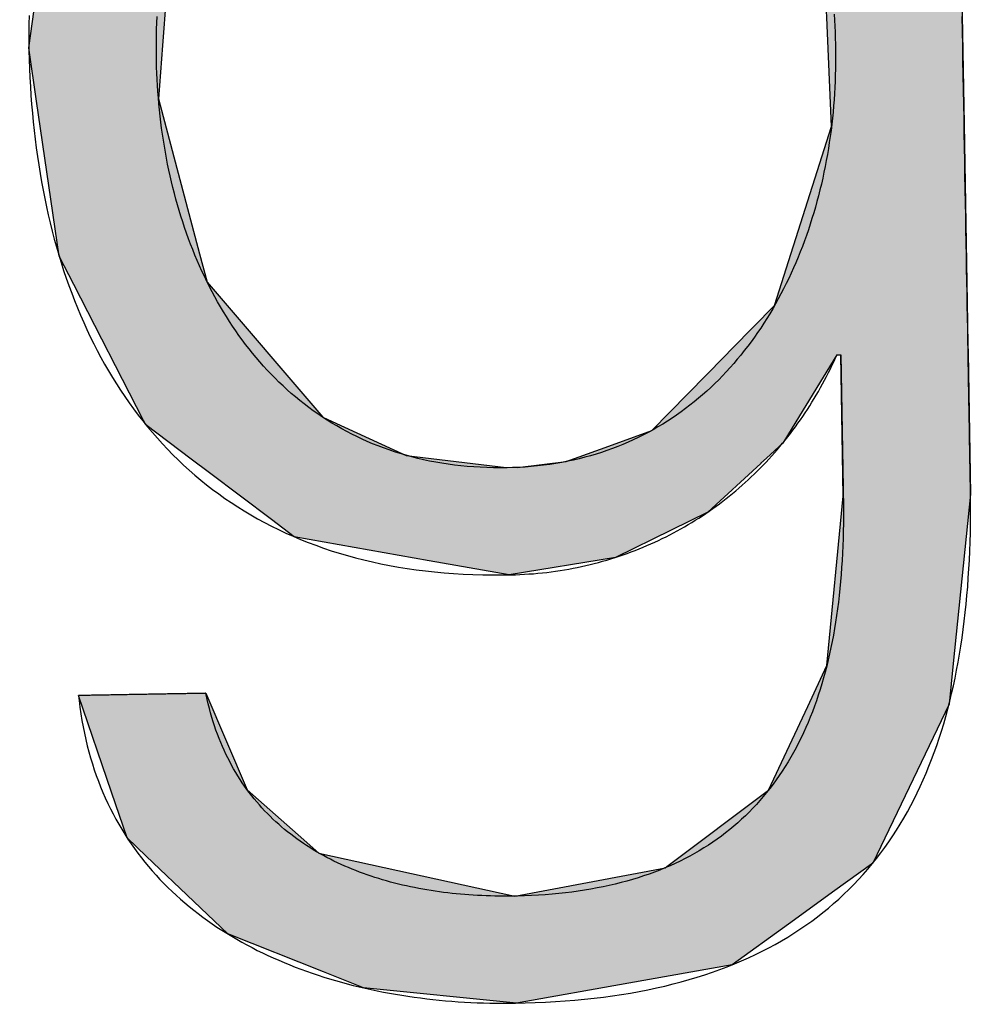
# Model space of a CAD drawing. Extents: x 562 to 7231, y 6017 to 11876.
# Tile 29 of 66: x 3625 to 3673, y 8098 to 8147. Entities that reach past the tile are written whole.
import ezdxf

# ---------------------------------------------------------------- set-up
doc = ezdxf.new("R2010")
doc.units = 0
doc.layers.get('0').update_dxf_attribs({"linetype": 'CONTINUOUS'})
doc.layers.add('LOGO', color=7, linetype='CONTINUOUS')

# ---------------------------------------------------------------- blocks, each defined once
blk = doc.blocks.new('*U44')
at = {"layer": 'LOGO', "color": 30, "linetype": 'CONTINUOUS'}
for p, q in [((70.7363, 7.6539), (71.3157, 7.7745)), ((71.3157, 7.7745), (72.1028, 7.6539)), ((69.8624, 7.472), (70.7363, 7.6539)), ((72.1028, 7.6539), (72.4845, 7.472)), ((73.7466, 7.3511), (73.7466, 7.5547)), ((74.6685, 7.5547), (74.6685, 7.3511)), ((69.6721, 7.326), (69.8624, 7.472)), ((72.4845, 7.472), (72.791, 7.326)), ((73.7466, 7.2564), (73.7466, 7.3511)), ((74.6685, 7.3511), (74.6685, 7.2564)), ((69.2388, 6.9935), (69.6721, 7.326)), ((72.791, 7.326), (73.1692, 6.9935)), ((73.7466, 6.9032), (73.7466, 7.2564)), ((74.6685, 7.2564), (74.6685, 6.9032)), ((69.1533, 6.9279), (69.2388, 6.9935)), ((73.1692, 6.9935), (73.2438, 6.9279)), ((68.8059, 6.6613), (69.1533, 6.9279)), ((70.7043, 6.9279), (70.07, 6.6613)), ((72.1609, 6.8417), (71.7719, 6.9279)), ((73.2438, 6.9279), (73.3419, 6.8417)), ((73.7466, 6.4703), (73.7466, 6.9032)), ((74.6685, 6.9032), (74.6685, 6.4703)), ((72.1871, 6.8359), (72.1609, 6.8417)), ((72.7539, 6.4861), (72.1871, 6.8359)), ((73.3419, 6.8417), (73.3456, 6.8359)), ((73.3456, 6.8359), (73.5679, 6.4861)), ((68.5622, 6.2298), (68.792, 6.6507)), ((68.792, 6.6507), (68.8059, 6.6613)), ((70.0578, 6.6507), (69.5738, 6.2298)), ((70.07, 6.6613), (70.0578, 6.6507)), ((72.9559, 6.2517), (72.7539, 6.4861)), ((73.5679, 6.4861), (73.717, 6.2517)), ((73.7466, 6.4553), (73.7466, 6.4703)), ((73.7466, 6.2517), (73.7466, 6.4553)), ((74.6685, 6.4703), (74.6685, 6.4553)), ((74.6685, 6.4553), (74.6685, 6.2517)), ((68.1307, 5.4396), (68.5622, 6.2298)), ((69.5738, 6.2298), (69.1801, 5.4396)), ((73.1846, 5.9862), (72.9559, 6.2517)), ((74.6685, 6.2517), (74.6685, 5.9862)), ((73.6716, 4.7033), (73.1846, 5.9862)), ((74.6685, 5.9862), (74.6685, 4.7033)), ((68.0655, 5.0154), (68.1307, 5.4396)), ((69.1801, 5.4396), (68.9688, 5.0154)), ((67.9044, 3.9676), (68.0655, 5.0154)), ((68.9688, 5.0154), (68.872, 3.9676)), ((73.6874, 4.0846), (73.6716, 4.7033)), ((74.6685, 4.7033), (74.6685, 4.0846)), ((73.7076, 3.2947), (73.6874, 4.0846)), ((74.6685, 4.0846), (74.6685, 3.2947)), ((67.9538, 3.5803), (67.9044, 3.9676)), ((68.872, 3.9676), (68.8363, 3.5803)), ((68.0977, 2.4533), (67.9538, 3.5803)), ((68.8363, 3.5803), (69.1153, 2.4533)), ((73.2733, 2.0058), (73.7076, 3.2947)), ((74.6685, 3.2947), (74.6685, 2.0058)), ((68.1996, 2.2461), (68.0977, 2.4533)), ((69.1153, 2.4533), (69.1666, 2.2461)), ((68.6881, 1.253), (68.1996, 2.2461)), ((69.1666, 2.2461), (69.9859, 1.253)), ((72.9612, 1.6989), (73.2733, 2.0058)), ((74.6685, 2.0058), (74.6685, 1.6989)), ((72.9007, 1.6394), (72.9612, 1.6989)), ((74.6685, 1.6989), (74.6685, 1.6394)), ((72.3688, 1.1164), (72.9007, 1.6394)), ((73.717, 1.6394), (73.3842, 1.1164)), ((73.7466, 0.9127), (73.7466, 1.6394)), ((74.6685, 1.6394), (74.6685, 0.9127)), ((68.7042, 1.2203), (68.6881, 1.253)), ((69.0285, 0.9664), (68.7042, 1.2203)), ((69.9859, 1.253), (70.0543, 1.2203)), ((70.0543, 1.2203), (70.5857, 0.9664)), ((72.0541, 1.0079), (72.3688, 1.1164)), ((73.3842, 1.1164), (73.3151, 1.0079)), ((71.7444, 0.9011), (72.0541, 1.0079)), ((73.3151, 1.0079), (73.195, 0.9011)), ((69.1585, 0.8647), (69.0285, 0.9664)), ((70.5857, 0.9664), (71.3082, 0.8647)), ((69.1599, 0.8636), (69.1585, 0.8647)), ((69.6019, 0.5176), (69.1599, 0.8636)), ((71.39, 0.8647), (71.7444, 0.9011)), ((73.1529, 0.8636), (72.7636, 0.5176)), ((73.1541, 0.8647), (73.1529, 0.8636)), ((73.195, 0.9011), (73.1541, 0.8647)), ((73.7466, 0.6145), (73.7466, 0.9127)), ((74.6685, 0.9127), (74.6685, 0.6145)), ((73.6056, -0.6099), (73.7466, 0.6145)), ((74.6685, 0.6145), (74.5217, -0.6099)), ((69.7636, 0.391), (69.6019, 0.5176)), ((72.7636, 0.5176), (72.4943, 0.391)), ((70.739, 0.2002), (69.7636, 0.391)), ((72.4943, 0.391), (72.0885, 0.2002)), ((71.3157, 0.0874), (70.739, 0.2002)), ((72.0885, 0.2002), (71.3157, 0.0874)), ((73.4618, -0.9041), (73.6056, -0.6099)), ((74.5217, -0.6099), (74.4865, -0.9041)), ((68.4093, -1.4376), (68.1828, -0.7325)), ((69.1047, -0.7325), (69.3927, -1.4376)), ((73.1681, -1.5048), (73.4618, -0.9041)), ((74.4865, -0.9041), (74.1858, -1.5048)), ((68.5157, -1.7689), (68.4093, -1.4376)), ((69.3927, -1.4376), (69.7553, -1.7689)), ((72.422, -2.0466), (73.1681, -1.5048)), ((74.1858, -1.5048), (73.9145, -2.0466)), ((68.6521, -1.9038), (68.5157, -1.7689)), ((69.7553, -1.7689), (69.903, -1.9038)), ((68.9923, -2.2404), (68.6521, -1.9038)), ((69.903, -1.9038), (71.3157, -2.2404)), ((71.3157, -2.2404), (72.4121, -2.0538)), ((72.4121, -2.0538), (72.422, -2.0466)), ((73.9042, -2.0538), (73.6363, -2.2404)), ((73.9145, -2.0466), (73.9042, -2.0538)), ((69.233, -2.4785), (68.9923, -2.2404)), ((73.6363, -2.2404), (73.2945, -2.4785)), ((69.9216, -2.7663), (69.233, -2.4785)), ((73.2945, -2.4785), (72.8814, -2.7663)), ((70.2084, -2.8862), (69.9216, -2.7663)), ((72.8814, -2.7663), (72.1315, -2.8862)), ((71.3157, -3.0166), (70.2084, -2.8862)), ((72.1315, -2.8862), (71.3157, -3.0166))]:
    blk.add_line(p, q, dxfattribs=at)
at = {"layer": 'LOGO', "color": 30, "linetype": 'CONTINUOUS', "extrusion": (0, 0, -1)}
for points in [[(-71.3157, 7.7745), (-72.1028, 7.6539), (-70.7363, 7.6539)], [(-70.7363, 7.6539), (-72.4845, 7.472), (-69.8624, 7.472)], [(-70.7363, 7.6539), (-72.1028, 7.6539), (-72.4845, 7.472)], [(-73.7466, 7.5547), (-74.6685, 7.3511), (-73.7466, 7.3511)], [(-73.7466, 7.5547), (-74.6685, 7.5547), (-74.6685, 7.3511)], [(-69.8624, 7.472), (-72.791, 7.326), (-69.6721, 7.326)], [(-69.8624, 7.472), (-72.4845, 7.472), (-72.791, 7.326)], [(-73.7466, 7.3511), (-74.6685, 7.2564), (-73.7466, 7.2564)], [(-73.7466, 7.3511), (-74.6685, 7.3511), (-74.6685, 7.2564)], [(-69.6721, 7.326), (-73.1692, 6.9935), (-69.2388, 6.9935)], [(-69.6721, 7.326), (-72.791, 7.326), (-73.1692, 6.9935)], [(-73.7466, 7.2564), (-74.6685, 6.9032), (-73.7466, 6.9032)], [(-73.7466, 7.2564), (-74.6685, 7.2564), (-74.6685, 6.9032)], [(-69.2388, 6.9935), (-70.7043, 6.9279), (-69.1533, 6.9279)], [(-69.2388, 6.9935), (-71.476, 6.9935), (-70.7043, 6.9279)], [(-71.476, 6.9935), (-73.2438, 6.9279), (-71.7719, 6.9279)], [(-71.476, 6.9935), (-73.1692, 6.9935), (-73.2438, 6.9279)], [(-69.1533, 6.9279), (-70.07, 6.6613), (-68.8059, 6.6613)], [(-69.1533, 6.9279), (-70.7043, 6.9279), (-70.07, 6.6613)], [(-71.7719, 6.9279), (-73.3419, 6.8417), (-72.1609, 6.8417)], [(-71.7719, 6.9279), (-73.2438, 6.9279), (-73.3419, 6.8417)], [(-73.7466, 6.9032), (-74.6685, 6.4703), (-73.7466, 6.4703)], [(-73.7466, 6.9032), (-74.6685, 6.9032), (-74.6685, 6.4703)], [(-72.1609, 6.8417), (-73.3456, 6.8359), (-72.1871, 6.8359)], [(-72.1609, 6.8417), (-73.3419, 6.8417), (-73.3456, 6.8359)], [(-72.1871, 6.8359), (-73.5679, 6.4861), (-72.7539, 6.4861)], [(-72.1871, 6.8359), (-73.3456, 6.8359), (-73.5679, 6.4861)], [(-68.792, 6.6507), (-69.5738, 6.2298), (-68.5622, 6.2298)], [(-68.8059, 6.6613), (-70.0578, 6.6507), (-68.792, 6.6507)], [(-68.792, 6.6507), (-70.0578, 6.6507), (-69.5738, 6.2298)], [(-68.8059, 6.6613), (-70.07, 6.6613), (-70.0578, 6.6507)], [(-72.7539, 6.4861), (-73.717, 6.2517), (-72.9559, 6.2517)], [(-72.7539, 6.4861), (-73.5679, 6.4861), (-73.717, 6.2517)], [(-73.7466, 6.4703), (-74.6685, 6.4553), (-73.7466, 6.4553)], [(-73.7466, 6.4703), (-74.6685, 6.4703), (-74.6685, 6.4553)], [(-73.7466, 6.4553), (-74.6685, 6.2517), (-73.7466, 6.2517)], [(-73.7466, 6.4553), (-74.6685, 6.4553), (-74.6685, 6.2517)], [(-68.5622, 6.2298), (-69.1801, 5.4396), (-68.1307, 5.4396)], [(-68.5622, 6.2298), (-69.5738, 6.2298), (-69.1801, 5.4396)], [(-72.9559, 6.2517), (-74.6685, 5.9862), (-73.1846, 5.9862)], [(-72.9559, 6.2517), (-74.6685, 6.2517), (-74.6685, 5.9862)], [(-73.1846, 5.9862), (-74.6685, 4.7033), (-73.6716, 4.7033)], [(-73.1846, 5.9862), (-74.6685, 5.9862), (-74.6685, 4.7033)], [(-68.1307, 5.4396), (-68.9688, 5.0154), (-68.0655, 5.0154)], [(-68.1307, 5.4396), (-69.1801, 5.4396), (-68.9688, 5.0154)], [(-68.0655, 5.0154), (-68.872, 3.9676), (-67.9044, 3.9676)], [(-68.0655, 5.0154), (-68.9688, 5.0154), (-68.872, 3.9676)], [(-73.6716, 4.7033), (-74.6685, 4.0846), (-73.6874, 4.0846)], [(-73.6716, 4.7033), (-74.6685, 4.7033), (-74.6685, 4.0846)], [(-73.6874, 4.0846), (-74.6685, 3.2947), (-73.7076, 3.2947)], [(-73.6874, 4.0846), (-74.6685, 4.0846), (-74.6685, 3.2947)], [(-67.9044, 3.9676), (-68.8363, 3.5803), (-67.9538, 3.5803)], [(-67.9044, 3.9676), (-68.872, 3.9676), (-68.8363, 3.5803)], [(-67.9538, 3.5803), (-69.1153, 2.4533), (-68.0977, 2.4533)], [(-67.9538, 3.5803), (-68.8363, 3.5803), (-69.1153, 2.4533)], [(-73.7076, 3.2947), (-74.6685, 2.0058), (-73.2733, 2.0058)], [(-73.7076, 3.2947), (-74.6685, 3.2947), (-74.6685, 2.0058)], [(-68.0977, 2.4533), (-69.1666, 2.2461), (-68.1996, 2.2461)], [(-68.0977, 2.4533), (-69.1153, 2.4533), (-69.1666, 2.2461)], [(-68.1996, 2.2461), (-69.9859, 1.253), (-68.6881, 1.253)], [(-68.1996, 2.2461), (-69.1666, 2.2461), (-69.9859, 1.253)], [(-73.2733, 2.0058), (-74.6685, 1.6989), (-72.9612, 1.6989)], [(-73.2733, 2.0058), (-74.6685, 2.0058), (-74.6685, 1.6989)], [(-72.9612, 1.6989), (-74.6685, 1.6394), (-72.9007, 1.6394)], [(-72.9612, 1.6989), (-74.6685, 1.6989), (-74.6685, 1.6394)], [(-72.9007, 1.6394), (-73.3842, 1.1164), (-72.3688, 1.1164)], [(-72.9007, 1.6394), (-73.717, 1.6394), (-73.3842, 1.1164)], [(-73.7466, 1.6394), (-74.6685, 0.9127), (-73.7466, 0.9127)], [(-73.7466, 1.6394), (-74.6685, 1.6394), (-74.6685, 0.9127)], [(-68.6881, 1.253), (-70.0543, 1.2203), (-68.7042, 1.2203)], [(-68.6881, 1.253), (-69.9859, 1.253), (-70.0543, 1.2203)], [(-68.7042, 1.2203), (-70.5857, 0.9664), (-69.0285, 0.9664)], [(-68.7042, 1.2203), (-70.0543, 1.2203), (-70.5857, 0.9664)], [(-72.3688, 1.1164), (-73.3151, 1.0079), (-72.0541, 1.0079)], [(-72.3688, 1.1164), (-73.3842, 1.1164), (-73.3151, 1.0079)], [(-72.0541, 1.0079), (-73.195, 0.9011), (-71.7444, 0.9011)], [(-72.0541, 1.0079), (-73.3151, 1.0079), (-73.195, 0.9011)], [(-69.0285, 0.9664), (-71.3082, 0.8647), (-69.1585, 0.8647)], [(-69.0285, 0.9664), (-70.5857, 0.9664), (-71.3082, 0.8647)], [(-69.1585, 0.8647), (-71.3157, 0.8636), (-69.1599, 0.8636)], [(-69.1585, 0.8647), (-71.3082, 0.8647), (-71.3157, 0.8636)], [(-69.1599, 0.8636), (-72.7636, 0.5176), (-69.6019, 0.5176)], [(-69.1599, 0.8636), (-73.1529, 0.8636), (-72.7636, 0.5176)], [(-71.39, 0.8647), (-73.1529, 0.8636), (-71.3157, 0.8636)], [(-71.7444, 0.9011), (-73.1541, 0.8647), (-71.39, 0.8647)], [(-71.39, 0.8647), (-73.1541, 0.8647), (-73.1529, 0.8636)], [(-71.7444, 0.9011), (-73.195, 0.9011), (-73.1541, 0.8647)], [(-73.7466, 0.9127), (-74.6685, 0.6145), (-73.7466, 0.6145)], [(-73.7466, 0.9127), (-74.6685, 0.9127), (-74.6685, 0.6145)], [(-73.7466, 0.6145), (-74.5217, -0.6099), (-73.6056, -0.6099)], [(-73.7466, 0.6145), (-74.6685, 0.6145), (-74.5217, -0.6099)], [(-69.6019, 0.5176), (-72.4943, 0.391), (-69.7636, 0.391)], [(-69.6019, 0.5176), (-72.7636, 0.5176), (-72.4943, 0.391)], [(-69.7636, 0.391), (-72.0885, 0.2002), (-70.739, 0.2002)], [(-69.7636, 0.391), (-72.4943, 0.391), (-72.0885, 0.2002)], [(-70.739, 0.2002), (-72.0885, 0.2002), (-71.3157, 0.0874)], [(-73.6056, -0.6099), (-74.4865, -0.9041), (-73.4618, -0.9041)], [(-73.6056, -0.6099), (-74.5217, -0.6099), (-74.4865, -0.9041)], [(-68.1828, -0.7325), (-69.3927, -1.4376), (-68.4093, -1.4376)], [(-68.1828, -0.7325), (-69.1047, -0.7325), (-69.3927, -1.4376)], [(-73.4618, -0.9041), (-74.1858, -1.5048), (-73.1681, -1.5048)], [(-73.4618, -0.9041), (-74.4865, -0.9041), (-74.1858, -1.5048)], [(-68.4093, -1.4376), (-69.7553, -1.7689), (-68.5157, -1.7689)], [(-68.4093, -1.4376), (-69.3927, -1.4376), (-69.7553, -1.7689)], [(-73.1681, -1.5048), (-73.9145, -2.0466), (-72.422, -2.0466)], [(-73.1681, -1.5048), (-74.1858, -1.5048), (-73.9145, -2.0466)], [(-68.5157, -1.7689), (-69.903, -1.9038), (-68.6521, -1.9038)], [(-68.5157, -1.7689), (-69.7553, -1.7689), (-69.903, -1.9038)], [(-68.6521, -1.9038), (-71.3157, -2.2404), (-68.9923, -2.2404)], [(-68.6521, -1.9038), (-69.903, -1.9038), (-71.3157, -2.2404)], [(-72.4121, -2.0538), (-73.6363, -2.2404), (-71.3157, -2.2404)], [(-72.422, -2.0466), (-73.9042, -2.0538), (-72.4121, -2.0538)], [(-72.4121, -2.0538), (-73.9042, -2.0538), (-73.6363, -2.2404)], [(-72.422, -2.0466), (-73.9145, -2.0466), (-73.9042, -2.0538)], [(-68.9923, -2.2404), (-73.2945, -2.4785), (-69.233, -2.4785)], [(-68.9923, -2.2404), (-73.6363, -2.2404), (-73.2945, -2.4785)], [(-69.233, -2.4785), (-72.8814, -2.7663), (-69.9216, -2.7663)], [(-69.233, -2.4785), (-73.2945, -2.4785), (-72.8814, -2.7663)], [(-69.9216, -2.7663), (-72.1315, -2.8862), (-70.2084, -2.8862)], [(-69.9216, -2.7663), (-72.8814, -2.7663), (-72.1315, -2.8862)], [(-70.2084, -2.8862), (-72.1315, -2.8862), (-71.3157, -3.0166)]]:
    blk.add_solid(points, dxfattribs=at)
blk = doc.blocks.new('KLAUS')
at = {"layer": 'LOGO'}
for points in [[(67.9096, 4.2009, 0), (67.9072, 4.138, 0), (67.9055, 4.0748, 0), (67.9046, 4.0114, 0), (67.9044, 3.947, 0), (67.9049, 3.8813, 0), (67.9061, 3.8159, 0), (67.9078, 3.7507, 0), (67.9102, 3.6859, 0), (67.9133, 3.6213, 0), (67.9169, 3.557, 0), (67.9212, 3.4931, 0), (67.9262, 3.4295, 0), (67.9318, 3.3662, 0), (67.938, 3.3033, 0), (67.9449, 3.2407, 0), (67.9525, 3.1785, 0), (67.9607, 3.1167, 0), (67.9695, 3.0552, 0), (67.979, 2.9941, 0), (67.9892, 2.9334, 0), (68.0001, 2.8731, 0), (68.0116, 2.8133, 0), (68.0238, 2.7538, 0), (68.0367, 2.6948, 0), (68.0502, 2.6362, 0), (68.0644, 2.578, 0), (68.0794, 2.5203, 0), (68.095, 2.463, 0), (68.1113, 2.4063, 0), (68.1282, 2.35, 0), (68.1459, 2.2942, 0), (68.1643, 2.2388, 0), (68.1833, 2.184, 0), (68.2031, 2.1297, 0), (68.2236, 2.0759, 0), (68.2448, 2.0226, 0), (68.2667, 1.9699, 0), (68.2893, 1.9177, 0), (68.3126, 1.866, 0), (68.3366, 1.815, 0), (68.3614, 1.7645, 0), (68.3869, 1.7145, 0), (68.4131, 1.6652, 0), (68.4401, 1.6164, 0), (68.4677, 1.5682, 0), (68.4961, 1.5207, 0), (68.5253, 1.4738, 0), (68.5552, 1.4275, 0), (68.5858, 1.3818, 0), (68.6172, 1.3368, 0), (68.6493, 1.2924, 0), (68.6822, 1.2487, 0), (68.7158, 1.2056, 0), (68.7502, 1.1632, 0), (68.7854, 1.1216, 0), (68.8213, 1.0805, 0), (68.8579, 1.0403, 0), (68.8954, 1.0007, 0), (68.9336, 0.9618, 0), (68.9726, 0.9237, 0), (69.0123, 0.8862, 0), (69.0529, 0.8496, 0), (69.0942, 0.8137, 0), (69.1363, 0.7785, 0), (69.1792, 0.7441, 0), (69.2228, 0.7105, 0), (69.2673, 0.6777, 0), (69.3126, 0.6457, 0), (69.3586, 0.6144, 0), (69.4055, 0.584, 0), (69.4532, 0.5544, 0), (69.5016, 0.5256, 0), (69.5509, 0.4977, 0), (69.601, 0.4706, 0), (69.6519, 0.4443, 0), (69.7036, 0.4189, 0), (69.7561, 0.3944, 0), (69.8095, 0.3707, 0), (69.8637, 0.348, 0), (69.9187, 0.3261, 0), (69.9745, 0.3051, 0), (70.0312, 0.2851, 0), (70.0887, 0.2659, 0), (70.147, 0.2477, 0), (70.2062, 0.2304, 0), (70.2662, 0.214, 0), (70.3271, 0.1987, 0), (70.3888, 0.1842, 0), (70.4514, 0.1708, 0), (70.5148, 0.1583, 0), (70.5791, 0.1468, 0), (70.6443, 0.1362, 0), (70.7103, 0.1267, 0), (70.7771, 0.1182, 0), (70.8449, 0.1107, 0), (70.9135, 0.1043, 0), (70.983, 0.0988, 0), (71.0533, 0.0944, 0), (71.1245, 0.0911, 0), (71.1967, 0.0888, 0), (71.2697, 0.0876, 0), (71.3282, 0.0874, 0), (71.3613, 0.0878, 0), (71.3942, 0.0885, 0), (71.4271, 0.0896, 0), (71.4598, 0.0912, 0), (71.4924, 0.093, 0), (71.5249, 0.0953, 0), (71.5572, 0.098, 0), (71.5894, 0.101, 0), (71.6215, 0.1044, 0), (71.6534, 0.1082, 0), (71.6852, 0.1124, 0), (71.7169, 0.1169, 0), (71.7484, 0.1218, 0), (71.7798, 0.127, 0), (71.811, 0.1327, 0), (71.8421, 0.1387, 0), (71.873, 0.145, 0), (71.9038, 0.1517, 0), (71.9344, 0.1587, 0), (71.9649, 0.1661, 0), (71.9952, 0.1739, 0), (72.0254, 0.182, 0), (72.0554, 0.1905, 0), (72.0852, 0.1992, 0), (72.1149, 0.2084, 0), (72.1444, 0.2178, 0), (72.1738, 0.2277, 0), (72.203, 0.2378, 0), (72.232, 0.2483, 0), (72.2608, 0.2591, 0), (72.2895, 0.2702, 0), (72.318, 0.2817, 0), (72.3463, 0.2935, 0), (72.3744, 0.3056, 0), (72.4024, 0.318, 0), (72.4302, 0.3308, 0), (72.4577, 0.3438, 0), (72.4852, 0.3572, 0), (72.5124, 0.3709, 0), (72.5394, 0.3849, 0), (72.5662, 0.3992, 0), (72.5929, 0.4138, 0), (72.6193, 0.4287, 0), (72.6456, 0.4439, 0), (72.6716, 0.4594, 0), (72.6975, 0.4752, 0), (72.7232, 0.4913, 0), (72.7486, 0.5077, 0), (72.7739, 0.5244, 0), (72.7989, 0.5414, 0), (72.8237, 0.5586, 0), (72.8483, 0.5761, 0), (72.8727, 0.594, 0), (72.8969, 0.6121, 0), (72.9209, 0.6304, 0), (72.9447, 0.6491, 0), (72.9682, 0.668, 0), (72.9915, 0.6872, 0), (73.0146, 0.7067, 0), (73.0375, 0.7264, 0), (73.0602, 0.7464, 0), (73.0826, 0.7666, 0), (73.1048, 0.7871, 0), (73.1267, 0.8079, 0), (73.1484, 0.8289, 0), (73.1699, 0.8502, 0), (73.1912, 0.8717, 0), (73.2122, 0.8935, 0), (73.233, 0.9155, 0), (73.2535, 0.9378, 0), (73.2738, 0.9603, 0), (73.2938, 0.9831, 0), (73.3136, 1.0061, 0), (73.3331, 1.0293, 0), (73.3524, 1.0527, 0), (73.3715, 1.0764, 0), (73.3902, 1.1003, 0), (73.4088, 1.1245, 0), (73.427, 1.1488, 0), (73.445, 1.1735, 0), (73.4628, 1.1983, 0), (73.4803, 1.2233, 0), (73.4975, 1.2485, 0), (73.5144, 1.274, 0), (73.5311, 1.2997, 0), (73.5475, 1.3256, 0), (73.5636, 1.3517, 0), (73.5795, 1.378, 0), (73.5951, 1.4045, 0), (73.6104, 1.4312, 0), (73.6254, 1.4581, 0), (73.6402, 1.4852, 0), (73.6546, 1.5125, 0), (73.6688, 1.54, 0), (73.6827, 1.5676, 0), (73.6963, 1.5955, 0), (73.7096, 1.6236, 0), (73.717, 1.6394, 0), (73.717, 1.6394, 0), (73.717, 1.6394, 0), (73.7171, 1.6394, 0), (73.7171, 1.6394, 0), (73.7172, 1.6394, 0), (73.7173, 1.6394, 0), (73.7175, 1.6394, 0), (73.7176, 1.6394, 0), (73.7177, 1.6394, 0), (73.7179, 1.6394, 0), (73.7181, 1.6394, 0), (73.7183, 1.6394, 0), (73.7185, 1.6394, 0), (73.7187, 1.6394, 0), (73.7189, 1.6394, 0), (73.7192, 1.6394, 0), (73.7194, 1.6394, 0), (73.7197, 1.6394, 0), (73.72, 1.6394, 0), (73.7203, 1.6394, 0), (73.7206, 1.6394, 0), (73.7209, 1.6394, 0), (73.7212, 1.6394, 0), (73.7216, 1.6394, 0), (73.7219, 1.6394, 0), (73.7223, 1.6394, 0), (73.7226, 1.6394, 0), (73.723, 1.6394, 0), (73.7234, 1.6394, 0), (73.7238, 1.6394, 0), (73.7242, 1.6394, 0), (73.7246, 1.6394, 0), (73.725, 1.6394, 0), (73.7254, 1.6394, 0), (73.7258, 1.6394, 0), (73.7262, 1.6394, 0), (73.7266, 1.6394, 0), (73.7271, 1.6394, 0), (73.7275, 1.6394, 0), (73.7279, 1.6394, 0), (73.7284, 1.6394, 0), (73.7288, 1.6394, 0), (73.7293, 1.6394, 0), (73.7297, 1.6394, 0), (73.7302, 1.6394, 0), (73.7306, 1.6394, 0), (73.7311, 1.6394, 0), (73.7315, 1.6394, 0), (73.732, 1.6394, 0), (73.7324, 1.6394, 0), (73.7329, 1.6394, 0), (73.7334, 1.6394, 0), (73.7338, 1.6394, 0), (73.7343, 1.6394, 0), (73.7347, 1.6394, 0), (73.7351, 1.6394, 0), (73.7356, 1.6394, 0), (73.736, 1.6394, 0), (73.7365, 1.6394, 0), (73.7369, 1.6394, 0), (73.7373, 1.6394, 0), (73.7377, 1.6394, 0), (73.7382, 1.6394, 0), (73.7386, 1.6394, 0), (73.739, 1.6394, 0), (73.7394, 1.6394, 0), (73.7398, 1.6394, 0), (73.7401, 1.6394, 0), (73.7405, 1.6394, 0), (73.7409, 1.6394, 0), (73.7413, 1.6394, 0), (73.7416, 1.6394, 0), (73.742, 1.6394, 0), (73.7423, 1.6394, 0), (73.7426, 1.6394, 0), (73.7429, 1.6394, 0), (73.7432, 1.6394, 0), (73.7435, 1.6394, 0), (73.7438, 1.6394, 0), (73.7441, 1.6394, 0), (73.7444, 1.6394, 0), (73.7446, 1.6394, 0), (73.7448, 1.6394, 0), (73.7451, 1.6394, 0), (73.7453, 1.6394, 0), (73.7455, 1.6394, 0), (73.7456, 1.6394, 0), (73.7458, 1.6394, 0), (73.746, 1.6394, 0), (73.7461, 1.6394, 0), (73.7462, 1.6394, 0), (73.7463, 1.6394, 0), (73.7464, 1.6394, 0), (73.7465, 1.6394, 0), (73.7465, 1.6394, 0), (73.7466, 1.6394, 0), (73.7466, 1.6394, 0), (73.7466, 1.6394, 0), (73.7466, 1.6387, 0), (73.7466, 1.6375, 0), (73.7466, 1.6356, 0), (73.7466, 1.6331, 0), (73.7466, 1.6301, 0), (73.7466, 1.6265, 0), (73.7466, 1.6223, 0), (73.7466, 1.6176, 0), (73.7466, 1.6124, 0), (73.7466, 1.6066, 0), (73.7466, 1.6003, 0), (73.7466, 1.5936, 0), (73.7466, 1.5864, 0), (73.7466, 1.5787, 0), (73.7466, 1.5705, 0), (73.7466, 1.562, 0), (73.7466, 1.553, 0), (73.7466, 1.5435, 0), (73.7466, 1.5337, 0), (73.7466, 1.5235, 0), (73.7466, 1.5129, 0), (73.7466, 1.502, 0), (73.7466, 1.4907, 0), (73.7466, 1.4791, 0), (73.7466, 1.4672, 0), (73.7466, 1.4549, 0), (73.7466, 1.4424, 0), (73.7466, 1.4296, 0), (73.7466, 1.4165, 0), (73.7466, 1.4031, 0), (73.7466, 1.3896, 0), (73.7466, 1.3757, 0), (73.7466, 1.3617, 0), (73.7466, 1.3475, 0), (73.7466, 1.3331, 0), (73.7466, 1.3185, 0), (73.7466, 1.3037, 0), (73.7466, 1.2888, 0), (73.7466, 1.2737, 0), (73.7466, 1.2586, 0), (73.7466, 1.2433, 0), (73.7466, 1.2279, 0), (73.7466, 1.2125, 0), (73.7466, 1.1969, 0), (73.7466, 1.1813, 0), (73.7466, 1.1657, 0), (73.7466, 1.15, 0), (73.7466, 1.1343, 0), (73.7466, 1.1186, 0), (73.7466, 1.1029, 0), (73.7466, 1.0873, 0), (73.7466, 1.0716, 0), (73.7466, 1.056, 0), (73.7466, 1.0405, 0), (73.7466, 1.0251, 0), (73.7466, 1.0097, 0), (73.7466, 0.9944, 0), (73.7466, 0.9792, 0), (73.7466, 0.9642, 0), (73.7466, 0.9493, 0), (73.7466, 0.9346, 0), (73.7466, 0.92, 0), (73.7466, 0.9056, 0), (73.7466, 0.8913, 0), (73.7466, 0.8773, 0), (73.7466, 0.8635, 0), (73.7466, 0.85, 0), (73.7466, 0.8366, 0), (73.7466, 0.8236, 0), (73.7466, 0.8108, 0), (73.7466, 0.7982, 0), (73.7466, 0.786, 0), (73.7466, 0.7741, 0), (73.7466, 0.7625, 0), (73.7466, 0.7512, 0), (73.7466, 0.7403, 0), (73.7466, 0.7298, 0), (73.7466, 0.7196, 0), (73.7466, 0.7098, 0), (73.7466, 0.7004, 0), (73.7466, 0.6914, 0), (73.7466, 0.6829, 0), (73.7466, 0.6748, 0), (73.7466, 0.6671, 0), (73.7466, 0.6599, 0), (73.7466, 0.6532, 0), (73.7466, 0.647, 0), (73.7466, 0.6412, 0), (73.7466, 0.636, 0), (73.7466, 0.6313, 0), (73.7466, 0.6272, 0), (73.7466, 0.6236, 0), (73.7466, 0.6206, 0), (73.7466, 0.6182, 0), (73.7466, 0.6164, 0), (73.7466, 0.6152, 0), (73.7466, 0.6146, 0), (73.7465, 0.5828, 0), (73.746, 0.5269, 0), (73.7451, 0.4714, 0), (73.7437, 0.4165, 0), (73.7418, 0.3621, 0), (73.7395, 0.3083, 0), (73.7367, 0.255, 0), (73.7334, 0.2022, 0), (73.7296, 0.1499, 0), (73.7254, 0.0982, 0), (73.7207, 0.047, 0), (73.7156, -0.0037, 0), (73.7099, -0.0538, 0), (73.7038, -0.1034, 0), (73.6972, -0.1525, 0), (73.6902, -0.201, 0), (73.6826, -0.249, 0), (73.6746, -0.2964, 0), (73.6661, -0.3433, 0), (73.6571, -0.3897, 0), (73.6476, -0.4355, 0), (73.6376, -0.4807, 0), (73.6271, -0.5255, 0), (73.6162, -0.5696, 0), (73.6047, -0.6133, 0), (73.5927, -0.6563, 0), (73.5803, -0.6989, 0), (73.5674, -0.7408, 0), (73.5539, -0.7822, 0), (73.54, -0.8231, 0), (73.5255, -0.8634, 0), (73.5106, -0.9032, 0), (73.4951, -0.9424, 0), (73.4791, -0.981, 0), (73.4627, -1.0191, 0), (73.4457, -1.0566, 0), (73.4282, -1.0935, 0), (73.4102, -1.1299, 0), (73.3917, -1.1657, 0), (73.3726, -1.201, 0), (73.3531, -1.2357, 0), (73.333, -1.2698, 0), (73.3124, -1.3034, 0), (73.2913, -1.3364, 0), (73.2697, -1.3688, 0), (73.2475, -1.4006, 0), (73.2248, -1.4319, 0), (73.2016, -1.4626, 0), (73.1779, -1.4927, 0), (73.1536, -1.5223, 0), (73.1288, -1.5512, 0), (73.1035, -1.5796, 0), (73.0776, -1.6074, 0), (73.0512, -1.6346, 0), (73.0242, -1.6613, 0), (72.9967, -1.6873, 0), (72.9687, -1.7128, 0), (72.9401, -1.7377, 0), (72.911, -1.762, 0), (72.8813, -1.7857, 0), (72.8511, -1.8089, 0), (72.8204, -1.8314, 0), (72.7891, -1.8534, 0), (72.7572, -1.8747, 0), (72.7248, -1.8955, 0), (72.6918, -1.9156, 0), (72.6583, -1.9352, 0), (72.6242, -1.9542, 0), (72.5896, -1.9726, 0), (72.5544, -1.9903, 0), (72.5186, -2.0075, 0), (72.4823, -2.0241, 0), (72.4454, -2.0401, 0), (72.408, -2.0554, 0), (72.3699, -2.0702, 0), (72.3313, -2.0844, 0), (72.2922, -2.0979, 0), (72.2524, -2.1109, 0), (72.2121, -2.1232, 0), (72.1712, -2.1349, 0), (72.1298, -2.146, 0), (72.0877, -2.1565, 0), (72.0451, -2.1664, 0), (72.0019, -2.1757, 0), (71.9581, -2.1844, 0), (71.9138, -2.1924, 0), (71.8688, -2.1998, 0), (71.8233, -2.2066, 0), (71.7771, -2.2128, 0), (71.7304, -2.2184, 0), (71.6831, -2.2233, 0), (71.6352, -2.2277, 0), (71.5867, -2.2313, 0), (71.5376, -2.2344, 0), (71.4879, -2.2369, 0), (71.4376, -2.2387, 0), (71.3867, -2.2398, 0), (71.3352, -2.2404, 0), (71.2961, -2.2404, 0), (71.2648, -2.2401, 0), (71.2335, -2.2396, 0), (71.2022, -2.2388, 0), (71.1709, -2.2378, 0), (71.1398, -2.2365, 0), (71.1086, -2.2349, 0), (71.0776, -2.2331, 0), (71.0466, -2.231, 0), (71.0156, -2.2287, 0), (70.9847, -2.2261, 0), (70.9539, -2.2232, 0), (70.9232, -2.2201, 0), (70.8926, -2.2166, 0), (70.8621, -2.2129, 0), (70.8316, -2.209, 0), (70.8013, -2.2047, 0), (70.7711, -2.2002, 0), (70.7409, -2.1953, 0), (70.7109, -2.1902, 0), (70.681, -2.1848, 0), (70.6513, -2.1792, 0), (70.6216, -2.1732, 0), (70.5921, -2.1669, 0), (70.5628, -2.1604, 0), (70.5335, -2.1535, 0), (70.5045, -2.1463, 0), (70.4755, -2.1389, 0), (70.4468, -2.1311, 0), (70.4182, -2.123, 0), (70.3897, -2.1147, 0), (70.3614, -2.106, 0), (70.3333, -2.097, 0), (70.3054, -2.0877, 0), (70.2777, -2.078, 0), (70.2501, -2.0681, 0), (70.2228, -2.0578, 0), (70.1956, -2.0472, 0), (70.1687, -2.0363, 0), (70.142, -2.025, 0), (70.1154, -2.0135, 0), (70.0891, -2.0015, 0), (70.063, -1.9893, 0), (70.0372, -1.9767, 0), (70.0115, -1.9638, 0), (69.9861, -1.9506, 0), (69.961, -1.937, 0), (69.9361, -1.923, 0), (69.9114, -1.9087, 0), (69.887, -1.8941, 0), (69.8629, -1.8792, 0), (69.839, -1.8638, 0), (69.8154, -1.8481, 0), (69.792, -1.8321, 0), (69.769, -1.8157, 0), (69.7462, -1.799, 0), (69.7237, -1.7818, 0), (69.7015, -1.7644, 0), (69.6796, -1.7465, 0), (69.658, -1.7283, 0), (69.6367, -1.7097, 0), (69.6157, -1.6907, 0), (69.595, -1.6714, 0), (69.5747, -1.6517, 0), (69.5547, -1.6316, 0), (69.535, -1.6112, 0), (69.5156, -1.5903, 0), (69.4966, -1.5691, 0), (69.4779, -1.5475, 0), (69.4596, -1.5254, 0), (69.4416, -1.5031, 0), (69.424, -1.4803, 0), (69.4067, -1.4571, 0), (69.3898, -1.4335, 0), (69.3733, -1.4095, 0), (69.3572, -1.3851, 0), (69.3414, -1.3603, 0), (69.326, -1.3352, 0), (69.311, -1.3096, 0), (69.2964, -1.2836, 0), (69.2822, -1.2571, 0), (69.2685, -1.2303, 0), (69.2551, -1.2031, 0), (69.2421, -1.1754, 0), (69.2296, -1.1473, 0), (69.2174, -1.1188, 0), (69.2057, -1.0899, 0), (69.1945, -1.0605, 0), (69.1837, -1.0308, 0), (69.1733, -1.0006, 0), (69.1633, -0.9699, 0), (69.1538, -0.9388, 0), (69.1448, -0.9073, 0), (69.1362, -0.8754, 0), (69.1281, -0.843, 0), (69.1205, -0.8101, 0), (69.1133, -0.7769, 0), (69.1067, -0.7431, 0), (69.1045, -0.7325, 0), (69.1039, -0.7325, 0), (69.1026, -0.7325, 0), (69.1008, -0.7325, 0), (69.0985, -0.7325, 0), (69.0957, -0.7325, 0), (69.0924, -0.7325, 0), (69.0885, -0.7325, 0), (69.0842, -0.7325, 0), (69.0794, -0.7325, 0), (69.0741, -0.7325, 0), (69.0684, -0.7325, 0), (69.0623, -0.7325, 0), (69.0557, -0.7325, 0), (69.0487, -0.7325, 0), (69.0413, -0.7325, 0), (69.0335, -0.7325, 0), (69.0253, -0.7325, 0), (69.0168, -0.7325, 0), (69.0079, -0.7325, 0), (68.9986, -0.7325, 0), (68.9891, -0.7325, 0), (68.9792, -0.7325, 0), (68.969, -0.7325, 0), (68.9585, -0.7325, 0), (68.9477, -0.7325, 0), (68.9366, -0.7325, 0), (68.9253, -0.7325, 0), (68.9137, -0.7325, 0), (68.9019, -0.7325, 0), (68.8899, -0.7325, 0), (68.8776, -0.7325, 0), (68.8651, -0.7325, 0), (68.8525, -0.7325, 0), (68.8396, -0.7325, 0), (68.8266, -0.7325, 0), (68.8135, -0.7325, 0), (68.8002, -0.7325, 0), (68.7868, -0.7325, 0), (68.7732, -0.7325, 0), (68.7595, -0.7325, 0), (68.7458, -0.7325, 0), (68.7319, -0.7325, 0), (68.718, -0.7325, 0), (68.704, -0.7325, 0), (68.69, -0.7325, 0), (68.6759, -0.7325, 0), (68.6618, -0.7325, 0), (68.6477, -0.7325, 0), (68.6336, -0.7325, 0), (68.6195, -0.7325, 0), (68.6054, -0.7325, 0), (68.5913, -0.7325, 0), (68.5773, -0.7325, 0), (68.5633, -0.7325, 0), (68.5494, -0.7325, 0), (68.5356, -0.7325, 0), (68.5219, -0.7325, 0), (68.5083, -0.7325, 0), (68.4948, -0.7325, 0), (68.4814, -0.7325, 0), (68.4682, -0.7325, 0), (68.4551, -0.7325, 0), (68.4421, -0.7325, 0), (68.4294, -0.7325, 0), (68.4168, -0.7325, 0), (68.4045, -0.7325, 0), (68.3923, -0.7325, 0), (68.3803, -0.7325, 0), (68.3686, -0.7325, 0), (68.3572, -0.7325, 0), (68.3459, -0.7325, 0), (68.335, -0.7325, 0), (68.3243, -0.7325, 0), (68.314, -0.7325, 0), (68.3039, -0.7325, 0), (68.2941, -0.7325, 0), (68.2847, -0.7325, 0), (68.2756, -0.7325, 0), (68.2669, -0.7325, 0), (68.2585, -0.7325, 0), (68.2505, -0.7325, 0), (68.2429, -0.7325, 0), (68.2356, -0.7325, 0), (68.2288, -0.7325, 0), (68.2224, -0.7325, 0), (68.2165, -0.7325, 0), (68.2109, -0.7325, 0), (68.2059, -0.7325, 0), (68.2013, -0.7325, 0), (68.1972, -0.7325, 0), (68.1935, -0.7325, 0), (68.1904, -0.7325, 0), (68.1878, -0.7325, 0), (68.1857, -0.7325, 0), (68.1842, -0.7325, 0), (68.1832, -0.7325, 0), (68.1828, -0.7325, 0), (68.186, -0.7694, 0), (68.1911, -0.818, 0), (68.197, -0.866, 0), (68.2038, -0.9134, 0), (68.2114, -0.9603, 0), (68.2197, -1.0066, 0), (68.2289, -1.0523, 0), (68.2389, -1.0974, 0), (68.2497, -1.142, 0), (68.2612, -1.1859, 0), (68.2735, -1.2293, 0), (68.2866, -1.2722, 0), (68.3004, -1.3145, 0), (68.315, -1.3562, 0), (68.3303, -1.3974, 0), (68.3463, -1.4379, 0), (68.363, -1.478, 0), (68.3805, -1.5174, 0), (68.3986, -1.5564, 0), (68.4174, -1.5947, 0), (68.437, -1.6325, 0), (68.4571, -1.6698, 0), (68.478, -1.7065, 0), (68.4995, -1.7427, 0), (68.5217, -1.7783, 0), (68.5445, -1.8134, 0), (68.5679, -1.8479, 0), (68.5919, -1.8819, 0), (68.6166, -1.9153, 0), (68.6418, -1.9482, 0), (68.6677, -1.9806, 0), (68.6942, -2.0124, 0), (68.7212, -2.0437, 0), (68.7488, -2.0745, 0), (68.7769, -2.1048, 0), (68.8056, -2.1345, 0), (68.8349, -2.1637, 0), (68.8647, -2.1923, 0), (68.895, -2.2205, 0), (68.9258, -2.2481, 0), (68.9572, -2.2752, 0), (68.989, -2.3018, 0), (69.0214, -2.3279, 0), (69.0542, -2.3534, 0), (69.0875, -2.3785, 0), (69.1213, -2.403, 0), (69.1555, -2.427, 0), (69.1901, -2.4506, 0), (69.2253, -2.4736, 0), (69.2608, -2.4961, 0), (69.2968, -2.5181, 0), (69.3332, -2.5396, 0), (69.37, -2.5606, 0), (69.4071, -2.5811, 0), (69.4447, -2.6011, 0), (69.4827, -2.6206, 0), (69.521, -2.6397, 0), (69.5597, -2.6582, 0), (69.5988, -2.6762, 0), (69.6382, -2.6938, 0), (69.6779, -2.7109, 0), (69.718, -2.7275, 0), (69.7584, -2.7436, 0), (69.7991, -2.7592, 0), (69.8401, -2.7744, 0), (69.8814, -2.789, 0), (69.9229, -2.8032, 0), (69.9648, -2.8169, 0), (70.0069, -2.8302, 0), (70.0493, -2.843, 0), (70.092, -2.8553, 0), (70.1348, -2.8671, 0), (70.178, -2.8785, 0), (70.2213, -2.8894, 0), (70.2649, -2.8999, 0), (70.3086, -2.9099, 0), (70.3526, -2.9194, 0), (70.3968, -2.9285, 0), (70.4411, -2.9371, 0), (70.4856, -2.9453, 0), (70.5303, -2.953, 0), (70.5752, -2.9602, 0), (70.6202, -2.967, 0), (70.6653, -2.9734, 0), (70.7106, -2.9793, 0), (70.756, -2.9848, 0), (70.8015, -2.9899, 0), (70.8471, -2.9945, 0), (70.8928, -2.9986, 0), (70.9386, -3.0023, 0), (70.9844, -3.0056, 0), (71.0304, -3.0085, 0), (71.0764, -3.0109, 0), (71.1225, -3.0129, 0), (71.1686, -3.0145, 0), (71.2147, -3.0156, 0), (71.2609, -3.0163, 0), (71.3071, -3.0166, 0), (71.377, -3.0163, 0), (71.4515, -3.0152, 0), (71.5249, -3.0132, 0), (71.5974, -3.0104, 0), (71.6689, -3.0067, 0), (71.7394, -3.0022, 0), (71.8089, -2.9968, 0), (71.8775, -2.9906, 0), (71.9451, -2.9836, 0), (72.0117, -2.9757, 0), (72.0774, -2.967, 0), (72.1421, -2.9574, 0), (72.2058, -2.9471, 0), (72.2686, -2.9359, 0), (72.3305, -2.9239, 0), (72.3915, -2.9111, 0), (72.4515, -2.8975, 0), (72.5105, -2.883, 0), (72.5687, -2.8678, 0), (72.626, -2.8518, 0), (72.6823, -2.8349, 0), (72.7377, -2.8173, 0), (72.7922, -2.7989, 0), (72.8459, -2.7797, 0), (72.8986, -2.7597, 0), (72.9505, -2.7389, 0), (73.0014, -2.7174, 0), (73.0515, -2.695, 0), (73.1007, -2.6719, 0), (73.1491, -2.6481, 0), (73.1966, -2.6234, 0), (73.2432, -2.598, 0), (73.289, -2.5719, 0), (73.3339, -2.545, 0), (73.378, -2.5173, 0), (73.4213, -2.4889, 0), (73.4637, -2.4597, 0), (73.5053, -2.4298, 0), (73.546, -2.3991, 0), (73.586, -2.3678, 0), (73.6251, -2.3356, 0), (73.6635, -2.3028, 0), (73.701, -2.2692, 0), (73.7377, -2.2349, 0), (73.7736, -2.1999, 0), (73.8088, -2.1641, 0), (73.8431, -2.1277, 0), (73.8767, -2.0905, 0), (73.9095, -2.0526, 0), (73.9415, -2.014, 0), (73.9728, -1.9747, 0), (74.0033, -1.9347, 0), (74.033, -1.894, 0), (74.062, -1.8526, 0), (74.0903, -1.8106, 0), (74.1178, -1.7678, 0), (74.1446, -1.7244, 0), (74.1706, -1.6803, 0), (74.1959, -1.6355, 0), (74.2205, -1.59, 0), (74.2444, -1.5439, 0), (74.2676, -1.497, 0), (74.29, -1.4496, 0), (74.3118, -1.4014, 0), (74.3328, -1.3526, 0), (74.3532, -1.3032, 0), (74.3729, -1.2531, 0), (74.3919, -1.2024, 0), (74.4102, -1.1509, 0), (74.4278, -1.0989, 0), (74.4448, -1.0462, 0), (74.4611, -0.9929, 0), (74.4768, -0.939, 0), (74.4918, -0.8844, 0), (74.5061, -0.8292, 0), (74.5199, -0.7734, 0), (74.5329, -0.717, 0), (74.5454, -0.6599, 0), (74.5572, -0.6022, 0), (74.5684, -0.5439, 0), (74.5789, -0.4851, 0), (74.5889, -0.4256, 0), (74.5982, -0.3655, 0), (74.6069, -0.3048, 0), (74.6151, -0.2435, 0), (74.6226, -0.1816, 0), (74.6296, -0.1191, 0), (74.6359, -0.0561, 0), (74.6417, 0.0075, 0), (74.6469, 0.0718, 0), (74.6516, 0.1365, 0), (74.6556, 0.2019, 0), (74.6591, 0.2678, 0), (74.6621, 0.3343, 0), (74.6645, 0.4014, 0), (74.6664, 0.469, 0), (74.6677, 0.5372, 0), (74.6684, 0.6059, 0), (74.6685, 0.6162, 0), (74.6685, 0.622, 0), (74.6685, 0.6321, 0), (74.6685, 0.6462, 0), (74.6685, 0.6644, 0), (74.6685, 0.6864, 0), (74.6685, 0.7123, 0), (74.6685, 0.7419, 0), (74.6685, 0.7752, 0), (74.6685, 0.812, 0), (74.6685, 0.8522, 0), (74.6685, 0.8959, 0), (74.6685, 0.9428, 0), (74.6685, 0.9929, 0), (74.6685, 1.0462, 0), (74.6685, 1.1024, 0), (74.6685, 1.1616, 0), (74.6685, 1.2237, 0), (74.6685, 1.2885, 0), (74.6685, 1.3559, 0), (74.6685, 1.426, 0), (74.6685, 1.4985, 0), (74.6685, 1.5735, 0), (74.6685, 1.6507, 0), (74.6685, 1.7302, 0), (74.6685, 1.8118, 0), (74.6685, 1.8955, 0), (74.6685, 1.9811, 0), (74.6685, 2.0686, 0), (74.6685, 2.1579, 0), (74.6685, 2.2489, 0), (74.6685, 2.3414, 0), (74.6685, 2.4355, 0), (74.6685, 2.531, 0), (74.6685, 2.6279, 0), (74.6685, 2.726, 0), (74.6685, 2.8252, 0), (74.6685, 2.9255, 0), (74.6685, 3.0269, 0), (74.6685, 3.1291, 0), (74.6685, 3.2321, 0), (74.6685, 3.3358, 0), (74.6685, 3.4402, 0), (74.6685, 3.5451, 0), (74.6685, 3.6505, 0), (74.6685, 3.7562, 0), (74.6685, 3.8622, 0), (74.6685, 3.9684, 0), (74.6685, 4.0746, 0)], [(71.3157, 0.8636, 0), (71.2661, 0.864, 0), (71.2171, 0.8653, 0), (71.1685, 0.8674, 0), (71.1205, 0.8703, 0), (71.073, 0.874, 0), (71.026, 0.8786, 0), (70.9795, 0.8839, 0), (70.9335, 0.8901, 0), (70.8881, 0.897, 0), (70.8431, 0.9047, 0), (70.7987, 0.9132, 0), (70.7548, 0.9224, 0), (70.7114, 0.9324, 0), (70.6686, 0.9431, 0), (70.6262, 0.9546, 0), (70.5844, 0.9668, 0), (70.543, 0.9797, 0), (70.5022, 0.9934, 0), (70.4619, 1.0077, 0), (70.4221, 1.0227, 0), (70.3828, 1.0384, 0), (70.344, 1.0548, 0), (70.3057, 1.0719, 0), (70.2679, 1.0896, 0), (70.2306, 1.108, 0), (70.1939, 1.1271, 0), (70.1576, 1.1467, 0), (70.1218, 1.1671, 0), (70.0866, 1.188, 0), (70.0518, 1.2095, 0), (70.0176, 1.2317, 0), (69.9838, 1.2545, 0), (69.9506, 1.2778, 0), (69.9178, 1.3017, 0), (69.8856, 1.3262, 0), (69.8538, 1.3513, 0), (69.8225, 1.3769, 0), (69.7918, 1.4031, 0), (69.7615, 1.4298, 0), (69.7318, 1.4571, 0), (69.7025, 1.4849, 0), (69.6737, 1.5132, 0), (69.6454, 1.542, 0), (69.6176, 1.5713, 0), (69.5903, 1.6012, 0), (69.5635, 1.6315, 0), (69.5372, 1.6622, 0), (69.5114, 1.6935, 0), (69.4861, 1.7252, 0), (69.4612, 1.7573, 0), (69.4369, 1.79, 0), (69.413, 1.823, 0), (69.3896, 1.8565, 0), (69.3667, 1.8904, 0), (69.3443, 1.9247, 0), (69.3224, 1.9594, 0), (69.3009, 1.9946, 0), (69.28, 2.0301, 0), (69.2595, 2.066, 0), (69.2395, 2.1022, 0), (69.22, 2.1389, 0), (69.201, 2.1759, 0), (69.1825, 2.2132, 0), (69.1644, 2.2509, 0), (69.1468, 2.2889, 0), (69.1297, 2.3272, 0), (69.1131, 2.3659, 0), (69.0969, 2.4048, 0), (69.0812, 2.4441, 0), (69.066, 2.4837, 0), (69.0513, 2.5235, 0), (69.0371, 2.5636, 0), (69.0233, 2.604, 0), (69.01, 2.6447, 0), (68.9972, 2.6856, 0), (68.9848, 2.7267, 0), (68.9729, 2.7681, 0), (68.9615, 2.8097, 0), (68.9506, 2.8516, 0), (68.9401, 2.8936, 0), (68.9301, 2.9358, 0), (68.9205, 2.9783, 0), (68.9115, 3.0209, 0), (68.9029, 3.0637, 0), (68.8947, 3.1067, 0), (68.887, 3.1499, 0), (68.8798, 3.1932, 0), (68.8731, 3.2366, 0), (68.8668, 3.2802, 0), (68.861, 3.324, 0), (68.8556, 3.3678, 0), (68.8507, 3.4118, 0), (68.8463, 3.4558, 0), (68.8423, 3.5, 0), (68.8388, 3.5443, 0), (68.8357, 3.5886, 0), (68.8331, 3.6331, 0), (68.831, 3.6776, 0), (68.8293, 3.7221, 0), (68.8281, 3.7667, 0), (68.8273, 3.8113, 0), (68.827, 3.856, 0), (68.8271, 3.9017, 0), (68.8277, 3.9477, 0), (68.8287, 3.9937, 0), (68.83, 4.0396, 0), (68.8319, 4.0855, 0), (68.8341, 4.1314, 0), (68.8368, 4.1772, 0)], [(73.7403, 4.1094, 0), (73.7424, 4.0656, 0), (73.744, 4.0218, 0), (73.7453, 3.9781, 0), (73.7461, 3.9346, 0), (73.7465, 3.891, 0), (73.7466, 3.8469, 0), (73.7461, 3.8018, 0), (73.7452, 3.7568, 0), (73.7438, 3.7118, 0), (73.742, 3.6669, 0), (73.7396, 3.6221, 0), (73.7368, 3.5774, 0), (73.7335, 3.5327, 0), (73.7297, 3.4882, 0), (73.7255, 3.4437, 0), (73.7207, 3.3994, 0), (73.7155, 3.3552, 0), (73.7098, 3.3111, 0), (73.7037, 3.2672, 0), (73.6971, 3.2234, 0), (73.69, 3.1798, 0), (73.6824, 3.1363, 0), (73.6743, 3.093, 0), (73.6658, 3.0499, 0), (73.6568, 3.007, 0), (73.6474, 2.9642, 0), (73.6374, 2.9217, 0), (73.627, 2.8794, 0), (73.6161, 2.8373, 0), (73.6048, 2.7954, 0), (73.593, 2.7537, 0), (73.5807, 2.7123, 0), (73.568, 2.6711, 0), (73.5547, 2.6302, 0), (73.541, 2.5896, 0), (73.5269, 2.5492, 0), (73.5123, 2.5091, 0), (73.4972, 2.4693, 0), (73.4816, 2.4298, 0), (73.4656, 2.3906, 0), (73.4491, 2.3517, 0), (73.4322, 2.3131, 0), (73.4147, 2.2749, 0), (73.3969, 2.237, 0), (73.3785, 2.1994, 0), (73.3597, 2.1622, 0), (73.3404, 2.1253, 0), (73.3207, 2.0888, 0), (73.3005, 2.0526, 0), (73.2798, 2.0169, 0), (73.2587, 1.9815, 0), (73.2372, 1.9466, 0), (73.2151, 1.912, 0), (73.1926, 1.8779, 0), (73.1697, 1.8442, 0), (73.1462, 1.8109, 0), (73.1224, 1.778, 0), (73.098, 1.7456, 0), (73.0732, 1.7136, 0), (73.048, 1.6821, 0), (73.0223, 1.6511, 0), (72.9961, 1.6205, 0), (72.9695, 1.5905, 0), (72.9424, 1.5609, 0), (72.9149, 1.5318, 0), (72.8869, 1.5032, 0), (72.8585, 1.4751, 0), (72.8296, 1.4476, 0), (72.8002, 1.4206, 0), (72.7704, 1.3941, 0), (72.7402, 1.3682, 0), (72.7095, 1.3428, 0), (72.6783, 1.318, 0), (72.6467, 1.2937, 0), (72.6147, 1.27, 0), (72.5821, 1.247, 0), (72.5492, 1.2245, 0), (72.5158, 1.2026, 0), (72.4819, 1.1813, 0), (72.4476, 1.1606, 0), (72.4128, 1.1406, 0), (72.3776, 1.1211, 0), (72.342, 1.1024, 0), (72.3059, 1.0842, 0), (72.2693, 1.0668, 0), (72.2323, 1.0499, 0), (72.1949, 1.0338, 0), (72.157, 1.0184, 0), (72.1187, 1.0036, 0), (72.0799, 0.9895, 0), (72.0407, 0.9761, 0), (72.001, 0.9634, 0), (71.9609, 0.9515, 0), (71.9204, 0.9403, 0), (71.8794, 0.9298, 0), (71.8379, 0.92, 0), (71.7961, 0.911, 0), (71.7537, 0.9028, 0), (71.711, 0.8953, 0), (71.6678, 0.8886, 0), (71.6241, 0.8826, 0), (71.5801, 0.8775, 0), (71.5355, 0.8731, 0), (71.4906, 0.8696, 0), (71.4452, 0.8669, 0), (71.3993, 0.8649, 0), (71.3531, 0.8639, 0), (71.3157, 0.8636, 0), (71.3157, 0.8636, 0), (71.3157, 0.8636, 0), (71.3157, 0.8636, 0), (71.3157, 0.8636, 0), (71.3157, 0.8636, 0), (71.3157, 0.8636, 0), (71.3157, 0.8636, 0), (71.3157, 0.8636, 0), (71.3157, 0.8636, 0), (71.3157, 0.8636, 0), (71.3157, 0.8636, 0), (71.3157, 0.8636, 0), (71.3157, 0.8636, 0), (71.3157, 0.8636, 0), (71.3157, 0.8636, 0), (71.3157, 0.8636, 0), (71.3157, 0.8636, 0), (71.3157, 0.8636, 0), (71.3157, 0.8636, 0), (71.3157, 0.8636, 0), (71.3157, 0.8636, 0), (71.3157, 0.8636, 0), (71.3157, 0.8636, 0), (71.3157, 0.8636, 0), (71.3157, 0.8636, 0), (71.3157, 0.8636, 0), (71.3157, 0.8636, 0), (71.3157, 0.8636, 0), (71.3157, 0.8636, 0), (71.3157, 0.8636, 0), (71.3157, 0.8636, 0), (71.3157, 0.8636, 0), (71.3157, 0.8636, 0), (71.3157, 0.8636, 0), (71.3157, 0.8636, 0), (71.3157, 0.8636, 0), (71.3157, 0.8636, 0), (71.3157, 0.8636, 0), (71.3157, 0.8636, 0), (71.3157, 0.8636, 0), (71.3157, 0.8636, 0), (71.3157, 0.8636, 0), (71.3157, 0.8636, 0), (71.3157, 0.8636, 0), (71.3157, 0.8636, 0), (71.3157, 0.8636, 0), (71.3157, 0.8636, 0), (71.3157, 0.8636, 0), (71.3157, 0.8636, 0), (71.3157, 0.8636, 0), (71.3157, 0.8636, 0), (71.3157, 0.8636, 0), (71.3157, 0.8636, 0), (71.3157, 0.8636, 0), (71.3157, 0.8636, 0), (71.3157, 0.8636, 0), (71.3157, 0.8636, 0), (71.3157, 0.8636, 0), (71.3157, 0.8636, 0), (71.3157, 0.8636, 0), (71.3157, 0.8636, 0), (71.3157, 0.8636, 0), (71.3157, 0.8636, 0), (71.3157, 0.8636, 0), (71.3157, 0.8636, 0), (71.3157, 0.8636, 0), (71.3157, 0.8636, 0), (71.3157, 0.8636, 0), (71.3157, 0.8636, 0), (71.3157, 0.8636, 0), (71.3157, 0.8636, 0), (71.3157, 0.8636, 0), (71.3157, 0.8636, 0), (71.3157, 0.8636, 0), (71.3157, 0.8636, 0), (71.3157, 0.8636, 0), (71.3157, 0.8636, 0), (71.3157, 0.8636, 0), (71.3157, 0.8636, 0), (71.3157, 0.8636, 0), (71.3157, 0.8636, 0), (71.3157, 0.8636, 0), (71.3157, 0.8636, 0), (71.3157, 0.8636, 0), (71.3157, 0.8636, 0), (71.3157, 0.8636, 0), (71.3157, 0.8636, 0), (71.3157, 0.8636, 0), (71.3157, 0.8636, 0), (71.3157, 0.8636, 0), (71.3157, 0.8636, 0), (71.3157, 0.8636, 0), (71.3157, 0.8636, 0), (71.3157, 0.8636, 0), (71.3157, 0.8636, 0), (71.3157, 0.8636, 0), (71.3157, 0.8636, 0), (71.3157, 0.8636, 0), (71.3157, 0.8636, 0), (71.3157, 0.8636, 0), (71.3157, 0.8636, 0), (71.3157, 0.8636, 0)]]:
    blk.add_polyline3d(points, dxfattribs=at)
at = {"layer": 'LOGO', "color": 30, "linetype": 'CONTINUOUS'}
blk.add_blockref('*U44', (0, 0), dxfattribs=at)

msp = doc.modelspace()

# ---------------------------------------------------------------- block references
at = {"xscale": 6.929133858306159, "yscale": 6.929133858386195, "zscale": 6.929133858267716, "rotation": 0.9999999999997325}
msp.add_blockref('KLAUS', (3155.092, 8110.273), dxfattribs=at)

doc.saveas('drawing.dxf')
